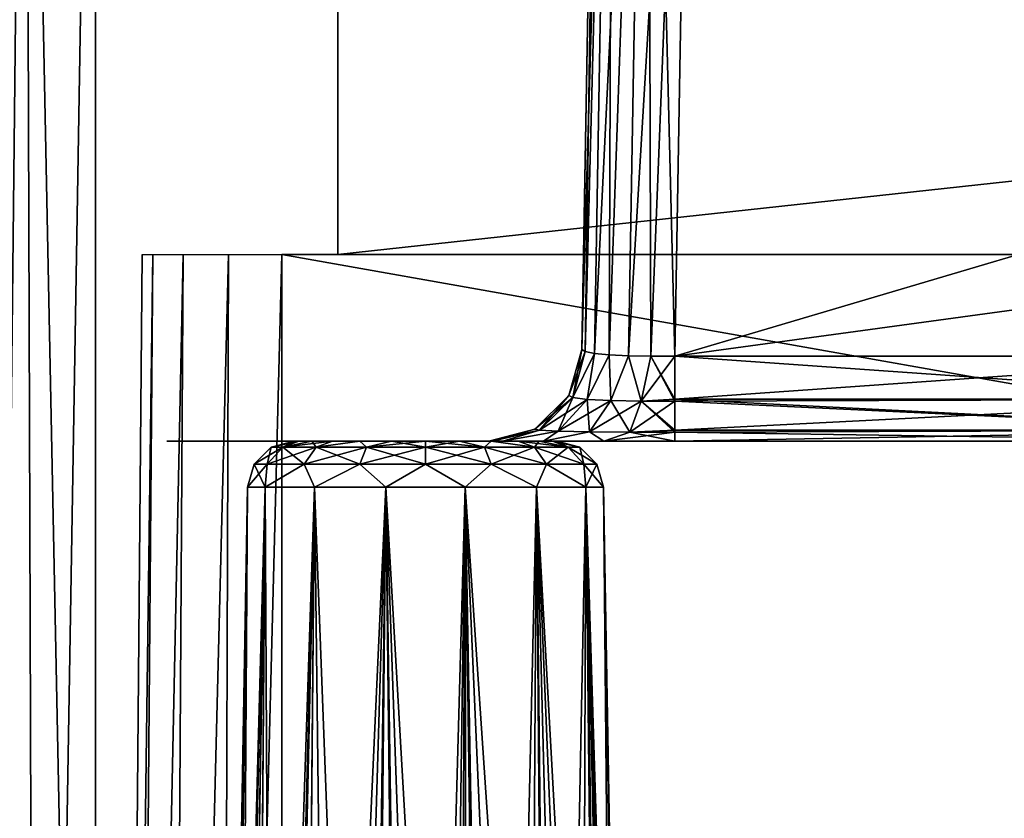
# Model space of a CAD drawing. Header units: millimetres. Extents: x -96 to 96, y -34 to 18.
# Tile 35 of 192: x -74.81 to -64.25, y -8.04 to 0.52. Entities that reach past the tile are written whole.
import ezdxf

# ---------------------------------------------------------------- set-up
doc = ezdxf.new("R2010")
doc.units = ezdxf.units.MM
doc.header["$LTSCALE"] = 65.185185
for name, color, linetype in [('2', 7, 'CONTINUOUS'), ('22', 7, 'CONTINUOUS'), ('23', 7, 'CONTINUOUS'), ('24', 7, 'CONTINUOUS'), ('26', 7, 'CONTINUOUS'), ('27', 7, 'CONTINUOUS'), ('53', 7, 'CONTINUOUS'), ('6', 7, 'CONTINUOUS'), ('7', 7, 'CONTINUOUS'), ('737', 7, 'CONTINUOUS'), ('76', 7, 'CONTINUOUS'), ('766', 7, 'CONTINUOUS'), ('767', 7, 'CONTINUOUS'), ('77', 7, 'CONTINUOUS'), ('779', 7, 'CONTINUOUS'), ('78', 7, 'CONTINUOUS'), ('782', 7, 'CONTINUOUS'), ('784', 7, 'CONTINUOUS'), ('786', 7, 'CONTINUOUS'), ('788', 7, 'CONTINUOUS'), ('789', 7, 'CONTINUOUS'), ('79', 7, 'CONTINUOUS'), ('790', 7, 'CONTINUOUS'), ('791', 7, 'CONTINUOUS'), ('792', 7, 'CONTINUOUS'), ('9', 7, 'CONTINUOUS')]:
    doc.layers.add(name, color=color, linetype=linetype)

msp = doc.modelspace()

# ---------------------------------------------------------------- linework, layer by layer
at = {"layer": '2', "color": 7, "linetype": 'Continuous'}
for points in [[(-3.619, -27.5, 22.147), (-74, 10.203, 22.476), (-74, -27.5, 22.147), (-3.619, -27.5, 22.147)], [(-3.812, -7.428, 22.322), (-74, 10.203, 22.476), (-3.619, -27.5, 22.147), (-3.812, -7.428, 22.322)], [(-3.974, 10.203, 22.476), (-74, 10.203, 22.476), (-3.812, -7.428, 22.322), (-3.974, 10.203, 22.476)]]:
    msp.add_3dface(points, dxfattribs=at)
at = {"layer": '22', "color": 7, "linetype": 'Continuous'}
for points in [[(72, -2, 20), (72, -27.5, 20.223), (-72, -27.5, 20.223), (72, -2, 20)], [(-72, -2, 20), (72, -2, 20), (-72, -27.5, 20.223), (-72, -2, 20)]]:
    msp.add_3dface(points, dxfattribs=at)
at = {"layer": '23', "color": 7, "linetype": 'Continuous'}
for points in [[(-73.5, -2, 18.5), (-73.723, -27.5, 18.5), (-73.723, -27.5, -18.5), (-73.5, -2, 18.5)], [(-73.5, -2, -18.5), (-73.5, -2, 18.5), (-73.723, -27.5, -18.5), (-73.5, -2, -18.5)]]:
    msp.add_3dface(points, dxfattribs=at)
at = {"layer": '24', "color": 7, "linetype": 'Continuous'}
for points in [[(-72, -2, -20), (-72, -27.5, -20.223), (72, -27.5, -20.223), (-72, -2, -20)], [(72, -2, -20), (-72, -2, -20), (72, -27.5, -20.223), (72, -2, -20)]]:
    msp.add_3dface(points, dxfattribs=at)
at = {"layer": '26', "color": 7, "linetype": 'Continuous'}
for points in [[(71.4, -2, 19.4), (-71.4, -2, 19.4), (71.4, 13.6, 19.809), (71.4, -2, 19.4)], [(71.4, 13.6, 19.809), (-71.4, -2, 19.4), (-71.4, 13.6, 19.809), (71.4, 13.6, 19.809)]]:
    msp.add_3dface(points, dxfattribs=at)
at = {"layer": '27', "color": 7, "linetype": 'Continuous'}
for points in [[(-71.4, -2, -19.4), (71.4, -2, -19.4), (-71.4, 13.6, -19.809), (-71.4, -2, -19.4)], [(-71.4, 13.6, -19.809), (71.4, -2, -19.4), (71.4, 13.6, -19.809), (-71.4, 13.6, -19.809)]]:
    msp.add_3dface(points, dxfattribs=at)
at = {"layer": '53', "color": 7, "linetype": 'Continuous'}
for points in [[(-73.591, -27.5, 19.159), (-73.723, -27.5, 18.5), (-73.386, -2, 19.074), (-73.591, -27.5, 19.159)], [(-73.723, -27.5, 18.5), (-73.5, -2, 18.5), (-73.386, -2, 19.074), (-73.723, -27.5, 18.5)], [(-73.061, -2, 19.561), (-73.591, -27.5, 19.159), (-73.386, -2, 19.074), (-73.061, -2, 19.561)], [(-73.218, -27.5, 19.718), (-73.591, -27.5, 19.159), (-73.061, -2, 19.561), (-73.218, -27.5, 19.718)], [(-72.659, -27.5, 20.091), (-73.218, -27.5, 19.718), (-72.574, -2, 19.886), (-72.659, -27.5, 20.091)], [(-72.574, -2, 19.886), (-73.218, -27.5, 19.718), (-73.061, -2, 19.561), (-72.574, -2, 19.886)], [(-72, -2, 20), (-72.659, -27.5, 20.091), (-72.574, -2, 19.886), (-72, -2, 20)], [(-72, -2, 20), (-72, -27.5, 20.223), (-72.659, -27.5, 20.091), (-72, -2, 20)]]:
    msp.add_3dface(points, dxfattribs=at)
at = {"layer": '6', "color": 7, "linetype": 'Continuous'}
for points in [[(-74, -27.5, -22.147), (-3.974, 10.203, -22.476), (-3.789, -9.805, -22.301), (-74, -27.5, -22.147)], [(-74, 10.203, -22.476), (-3.974, 10.203, -22.476), (-74, -27.5, -22.147), (-74, 10.203, -22.476)]]:
    msp.add_3dface(points, dxfattribs=at)
at = {"layer": '7', "color": 7, "linetype": 'Continuous'}
for points in [[(-75.397, 10.203, -21.897), (-74.756, 10.203, -22.325), (-75.164, -27.5, -21.664), (-75.397, 10.203, -21.897)], [(-75.164, -27.5, -21.664), (-74.756, 10.203, -22.325), (-74.63, -27.5, -22.021), (-75.164, -27.5, -21.664)], [(-74.756, 10.203, -22.325), (-74, 10.203, -22.476), (-74.63, -27.5, -22.021), (-74.756, 10.203, -22.325)], [(-74, 10.203, -22.476), (-74, -27.5, -22.147), (-74.63, -27.5, -22.021), (-74, 10.203, -22.476)]]:
    msp.add_3dface(points, dxfattribs=at)
at = {"layer": '737', "color": 7, "linetype": 'Continuous', "true_color": 0xe0f2ff}
for points in [[(-73.235, -4, -17.9), (-73.095, -4, -18.602), (-73.235, -4, 17.9), (-73.235, -4, -17.9)], [(-73.235, -4, 17.9), (-73.095, -4, -18.602), (-73.095, -4, 18.602), (-73.235, -4, 17.9)], [(-73.095, -4, -18.602), (-72.697, -4, -19.197), (-73.095, -4, 18.602), (-73.095, -4, -18.602)], [(-73.095, -4, 18.602), (-72.697, -4, -19.197), (-72.697, -4, 19.197), (-73.095, -4, 18.602)], [(-72.697, -4, -19.197), (-72.102, -4, -19.595), (-72.697, -4, 19.197), (-72.697, -4, -19.197)], [(-72.697, -4, 19.197), (-72.102, -4, -19.595), (-72.102, -4, 19.595), (-72.697, -4, 19.197)], [(-72.102, -4, 19.595), (-71.4, -4, -19.735), (-71.4, -4, 19.735), (-72.102, -4, 19.595)], [(-72.102, -4, -19.595), (-71.4, -4, -19.735), (-72.102, -4, 19.595), (-72.102, -4, -19.595)], [(-69.783, -4, 19.735), (-71.4, -4, 19.735), (-69.783, -4, 2.088), (-69.783, -4, 19.735)], [(-71.4, -4, -19.735), (-69.783, -4, -19.735), (-71.4, -4, 19.735), (-71.4, -4, -19.735)], [(-71.4, -4, 19.735), (-69.783, -4, -2.088), (-69.783, -4, 2.088), (-71.4, -4, 19.735)], [(-69.783, -4, -19.735), (-69.783, -4, -2.088), (-71.4, -4, 19.735), (-69.783, -4, -19.735)], [(-69.783, -4, 2.088), (-69.744, -4, -1.697), (-69.744, -4, 1.697), (-69.783, -4, 2.088)], [(-69.783, -4, -2.088), (-69.744, -4, -1.697), (-69.783, -4, 2.088), (-69.783, -4, -2.088)], [(-69.744, -4, -1.697), (-69.63, -4, -1.32), (-69.744, -4, 1.697), (-69.744, -4, -1.697)], [(-69.744, -4, 1.697), (-69.63, -4, -1.32), (-69.63, -4, 1.32), (-69.744, -4, 1.697)], [(-69.63, -4, 1.32), (-69.196, -4, -0.669), (-69.196, -4, 0.669), (-69.63, -4, 1.32)], [(-69.63, -4, -1.32), (-69.196, -4, -0.669), (-69.63, -4, 1.32), (-69.63, -4, -1.32)], [(-69.196, -4, 0.669), (-68.548, -4, -0.235), (-68.548, -4, 0.235), (-69.196, -4, 0.669)], [(-69.196, -4, -0.669), (-68.548, -4, -0.235), (-69.196, -4, 0.669), (-69.196, -4, -0.669)], [(-68.548, -4, 0.235), (-67.785, -4, -0.084), (-67.785, -4, 0.084), (-68.548, -4, 0.235)], [(-68.548, -4, -0.235), (-67.785, -4, -0.084), (-68.548, -4, 0.235), (-68.548, -4, -0.235)], [(-67.785, -4, 0.084), (-61.221, -4, -0.084), (-61.221, -4, 0.084), (-67.785, -4, 0.084)], [(-67.785, -4, -0.084), (-61.221, -4, -0.084), (-67.785, -4, 0.084), (-67.785, -4, -0.084)]]:
    msp.add_3dface(points, dxfattribs=at)
at = {"layer": '76', "color": 7, "linetype": 'Continuous'}
for points in [[(-72.713, -24.197, -16.961), (-72.712, -24.156, -16.928), (-72.369, -4.491, -16.961), (-72.713, -24.197, -16.961)], [(-72.712, -24.156, -16.928), (-72.711, -24.115, -16.896), (-72.369, -4.491, -16.961), (-72.712, -24.156, -16.928)], [(-72.711, -24.115, -16.896), (-72.678, -23.734, -16.616), (-72.369, -4.491, -16.961), (-72.711, -24.115, -16.896)], [(-72.678, -23.734, -16.616), (-72.606, -23.29, -16.328), (-72.369, -4.491, -16.961), (-72.678, -23.734, -16.616)], [(-72.606, -23.29, -16.328), (-72.488, -22.78, -16.038), (-72.369, -4.491, -16.961), (-72.606, -23.29, -16.328)], [(-72.488, -22.78, -16.038), (-72.318, -22.199, -15.749), (-72.18, -4.491, -16.133), (-72.488, -22.78, -16.038)], [(-72.369, -4.491, -16.961), (-72.488, -22.78, -16.038), (-72.18, -4.491, -16.133), (-72.369, -4.491, -16.961)], [(-72.318, -22.199, -15.749), (-72.09, -21.551, -15.473), (-72.18, -4.491, -16.133), (-72.318, -22.199, -15.749)], [(-72.18, -4.491, -16.133), (-72.09, -21.551, -15.473), (-71.651, -4.491, -15.469), (-72.18, -4.491, -16.133)], [(-72.09, -21.551, -15.473), (-71.803, -20.851, -15.225), (-71.651, -4.491, -15.469), (-72.09, -21.551, -15.473)], [(-71.803, -20.851, -15.225), (-71.46, -20.123, -15.021), (-71.651, -4.491, -15.469), (-71.803, -20.851, -15.225)], [(-71.651, -4.491, -15.469), (-71.087, -19.429, -14.884), (-70.885, -4.491, -15.1), (-71.651, -4.491, -15.469)], [(-71.46, -20.123, -15.021), (-71.087, -19.429, -14.884), (-71.651, -4.491, -15.469), (-71.46, -20.123, -15.021)], [(-71.087, -19.429, -14.884), (-70.725, -18.839, -14.818), (-70.885, -4.491, -15.1), (-71.087, -19.429, -14.884)], [(-70.725, -18.839, -14.818), (-70.396, -18.367, -14.811), (-70.885, -4.491, -15.1), (-70.725, -18.839, -14.818)], [(-70.885, -4.491, -15.1), (-70.107, -18.006, -14.846), (-70.036, -4.491, -15.1), (-70.885, -4.491, -15.1)], [(-70.396, -18.367, -14.811), (-70.107, -18.006, -14.846), (-70.885, -4.491, -15.1), (-70.396, -18.367, -14.811)], [(-70.107, -18.006, -14.846), (-69.859, -17.74, -14.907), (-70.036, -4.491, -15.1), (-70.107, -18.006, -14.846)], [(-69.466, -17.412, -15.072), (-69.171, -17.261, -15.263), (-70.036, -4.491, -15.1), (-69.466, -17.412, -15.072)], [(-70.036, -4.491, -15.1), (-69.171, -17.261, -15.263), (-69.271, -4.491, -15.469), (-70.036, -4.491, -15.1)], [(-69.859, -17.74, -14.907), (-69.466, -17.412, -15.072), (-70.036, -4.491, -15.1), (-69.859, -17.74, -14.907)], [(-68.739, -17.273, -15.704), (-68.555, -17.434, -15.998), (-69.271, -4.491, -15.469), (-68.739, -17.273, -15.704)], [(-69.271, -4.491, -15.469), (-68.555, -17.434, -15.998), (-68.741, -4.491, -16.133), (-69.271, -4.491, -15.469)], [(-68.94, -17.222, -15.469), (-68.739, -17.273, -15.704), (-69.271, -4.491, -15.469), (-68.94, -17.222, -15.469)], [(-69.171, -17.261, -15.263), (-68.94, -17.222, -15.469), (-69.271, -4.491, -15.469), (-69.171, -17.261, -15.263)], [(-68.309, -18.412, -16.929), (-68.308, -18.455, -16.961), (-68.741, -4.491, -16.133), (-68.309, -18.412, -16.929)], [(-68.741, -4.491, -16.133), (-68.308, -18.455, -16.961), (-68.552, -4.491, -16.961), (-68.741, -4.491, -16.133)], [(-68.311, -18.37, -16.898), (-68.309, -18.412, -16.929), (-68.741, -4.491, -16.133), (-68.311, -18.37, -16.898)], [(-68.343, -18.021, -16.619), (-68.311, -18.37, -16.898), (-68.741, -4.491, -16.133), (-68.343, -18.021, -16.619)], [(-68.4, -17.763, -16.382), (-68.343, -18.021, -16.619), (-68.741, -4.491, -16.133), (-68.4, -17.763, -16.382)], [(-68.555, -17.434, -15.998), (-68.4, -17.763, -16.382), (-68.741, -4.491, -16.133), (-68.555, -17.434, -15.998)]]:
    msp.add_3dface(points, dxfattribs=at)
at = {"layer": '766', "color": 7, "linetype": 'Continuous', "true_color": 0xe0f2ff}
for points in [[(-62.889, 8.691, -2.11), (-61.842, -1.329, -1.234), (-67.581, 8.605, -2.103), (-62.889, 8.691, -2.11)], [(-67.785, -3.087, -1.08), (-67.581, 8.605, -2.103), (-61.221, -3.087, -1.08), (-67.785, -3.087, -1.08)], [(-61.221, -3.087, -1.08), (-67.581, 8.605, -2.103), (-61.635, -2.247, -1.153), (-61.221, -3.087, -1.08)], [(-67.581, 8.605, -2.103), (-61.842, -1.329, -1.234), (-61.635, -2.247, -1.153), (-67.581, 8.605, -2.103)]]:
    msp.add_3dface(points, dxfattribs=at)
at = {"layer": '767', "color": 7, "linetype": 'Continuous', "true_color": 0xe0f2ff}
for points in [[(-62.889, 8.691, 2.11), (-67.581, 8.605, 2.103), (-61.842, -1.329, 1.234), (-62.889, 8.691, 2.11)], [(-67.581, 8.605, 2.103), (-67.785, -3.087, 1.08), (-61.842, -1.329, 1.234), (-67.581, 8.605, 2.103)], [(-61.842, -1.329, 1.234), (-67.785, -3.087, 1.08), (-61.634, -2.249, 1.153), (-61.842, -1.329, 1.234)], [(-67.785, -3.087, 1.08), (-61.221, -3.087, 1.08), (-61.634, -2.249, 1.153), (-67.785, -3.087, 1.08)]]:
    msp.add_3dface(points, dxfattribs=at)
at = {"layer": '77', "color": 7, "linetype": 'Continuous'}
for points in [[(-72.667, -24.742, -17.46), (-72.713, -24.197, -16.961), (-72.18, -4.491, -17.789), (-72.667, -24.742, -17.46)], [(-72.713, -24.197, -16.961), (-72.369, -4.491, -16.961), (-72.18, -4.491, -17.789), (-72.713, -24.197, -16.961)], [(-72.535, -25.083, -17.878), (-72.667, -24.742, -17.46), (-72.18, -4.491, -17.789), (-72.535, -25.083, -17.878)], [(-72.346, -25.273, -18.227), (-72.535, -25.083, -17.878), (-72.18, -4.491, -17.789), (-72.346, -25.273, -18.227)], [(-71.651, -4.491, -18.453), (-72.346, -25.273, -18.227), (-72.18, -4.491, -17.789), (-71.651, -4.491, -18.453)], [(-72.115, -25.345, -18.519), (-72.346, -25.273, -18.227), (-71.651, -4.491, -18.453), (-72.115, -25.345, -18.519)], [(-71.838, -25.311, -18.768), (-72.115, -25.345, -18.519), (-71.651, -4.491, -18.453), (-71.838, -25.311, -18.768)], [(-71.5, -25.161, -18.978), (-71.838, -25.311, -18.768), (-70.885, -4.491, -18.821), (-71.5, -25.161, -18.978)], [(-70.885, -4.491, -18.821), (-71.838, -25.311, -18.768), (-71.651, -4.491, -18.453), (-70.885, -4.491, -18.821)], [(-71.088, -24.859, -19.136), (-71.5, -25.161, -18.978), (-70.885, -4.491, -18.821), (-71.088, -24.859, -19.136)], [(-70.591, -24.354, -19.212), (-71.088, -24.859, -19.136), (-70.885, -4.491, -18.821), (-70.591, -24.354, -19.212)], [(-70.036, -4.491, -18.821), (-70.591, -24.354, -19.212), (-70.885, -4.491, -18.821), (-70.036, -4.491, -18.821)], [(-70.31, -24.004, -19.205), (-70.591, -24.354, -19.212), (-70.036, -4.491, -18.821), (-70.31, -24.004, -19.205)], [(-70.011, -23.579, -19.157), (-70.31, -24.004, -19.205), (-70.036, -4.491, -18.821), (-70.011, -23.579, -19.157)], [(-69.271, -4.491, -18.453), (-69.7, -23.073, -19.06), (-70.036, -4.491, -18.821), (-69.271, -4.491, -18.453)], [(-69.7, -23.073, -19.06), (-70.011, -23.579, -19.157), (-70.036, -4.491, -18.821), (-69.7, -23.073, -19.06)], [(-69.386, -22.485, -18.906), (-69.7, -23.073, -19.06), (-69.271, -4.491, -18.453), (-69.386, -22.485, -18.906)], [(-69.081, -21.818, -18.688), (-69.386, -22.485, -18.906), (-69.271, -4.491, -18.453), (-69.081, -21.818, -18.688)], [(-68.741, -4.491, -17.789), (-69.081, -21.818, -18.688), (-69.271, -4.491, -18.453), (-68.741, -4.491, -17.789)], [(-68.803, -21.088, -18.405), (-69.081, -21.818, -18.688), (-68.741, -4.491, -17.789), (-68.803, -21.088, -18.405)], [(-68.573, -20.327, -18.061), (-68.803, -21.088, -18.405), (-68.741, -4.491, -17.789), (-68.573, -20.327, -18.061)], [(-68.413, -19.606, -17.687), (-68.573, -20.327, -18.061), (-68.741, -4.491, -17.789), (-68.413, -19.606, -17.687)], [(-68.552, -4.491, -16.961), (-68.413, -19.606, -17.687), (-68.741, -4.491, -17.789), (-68.552, -4.491, -16.961)], [(-68.413, -19.606, -17.687), (-68.552, -4.491, -16.961), (-68.329, -18.979, -17.316), (-68.413, -19.606, -17.687)], [(-68.552, -4.491, -16.961), (-68.308, -18.455, -16.961), (-68.329, -18.979, -17.316), (-68.552, -4.491, -16.961)]]:
    msp.add_3dface(points, dxfattribs=at)
at = {"layer": '779', "color": 7, "linetype": 'Continuous', "true_color": 0xe0f2ff}
for points in [[(-67.785, -3.55, -0.919), (-67.785, -3.087, -1.08), (-61.221, -3.55, -0.919), (-67.785, -3.55, -0.919)], [(-67.785, -3.087, -1.08), (-61.221, -3.087, -1.08), (-61.221, -3.55, -0.919), (-67.785, -3.087, -1.08)], [(-61.221, -3.88, -0.558), (-67.785, -3.55, -0.919), (-61.221, -3.55, -0.919), (-61.221, -3.88, -0.558)], [(-67.785, -3.569, -0.906), (-67.785, -3.55, -0.919), (-61.221, -3.88, -0.558), (-67.785, -3.569, -0.906)], [(-67.785, -3.88, -0.558), (-67.785, -3.569, -0.906), (-61.221, -3.88, -0.558), (-67.785, -3.88, -0.558)], [(-67.785, -3.902, -0.516), (-67.785, -3.88, -0.558), (-61.221, -3.88, -0.558), (-67.785, -3.902, -0.516)], [(-61.221, -4, -0.084), (-67.785, -3.902, -0.516), (-61.221, -3.88, -0.558), (-61.221, -4, -0.084)], [(-61.221, -4, -0.084), (-67.785, -4, -0.084), (-67.785, -3.902, -0.516), (-61.221, -4, -0.084)]]:
    msp.add_3dface(points, dxfattribs=at)
at = {"layer": '78', "color": 7, "linetype": 'Continuous'}
for points in [[(-71.991, -4.065, -16.327), (-71.869, -4, -16.961), (-72.117, -4.065, -16.961), (-71.991, -4.065, -16.327)], [(-71.632, -4.065, -15.79), (-71.681, -4, -16.256), (-71.991, -4.065, -16.327), (-71.632, -4.065, -15.79)], [(-71.681, -4, -16.256), (-71.821, -4, -16.596), (-71.991, -4.065, -16.327), (-71.681, -4, -16.256)], [(-71.821, -4, -16.596), (-71.869, -4, -16.961), (-71.991, -4.065, -16.327), (-71.821, -4, -16.596)], [(-71.457, -4, -15.965), (-71.681, -4, -16.256), (-71.632, -4.065, -15.79), (-71.457, -4, -15.965)], [(-71.094, -4.065, -15.431), (-71.165, -4, -15.741), (-71.632, -4.065, -15.79), (-71.094, -4.065, -15.431)], [(-71.165, -4, -15.741), (-71.457, -4, -15.965), (-71.632, -4.065, -15.79), (-71.165, -4, -15.741)], [(-70.825, -4, -15.6), (-71.165, -4, -15.741), (-71.094, -4.065, -15.431), (-70.825, -4, -15.6)], [(-70.461, -4.065, -15.305), (-70.825, -4, -15.6), (-71.094, -4.065, -15.431), (-70.461, -4.065, -15.305)], [(-70.461, -4, -15.552), (-70.825, -4, -15.6), (-70.461, -4.065, -15.305), (-70.461, -4, -15.552)], [(-69.827, -4.065, -15.431), (-70.461, -4, -15.552), (-70.461, -4.065, -15.305), (-69.827, -4.065, -15.431)], [(-70.096, -4, -15.6), (-70.461, -4, -15.552), (-69.827, -4.065, -15.431), (-70.096, -4, -15.6)], [(-69.756, -4, -15.741), (-70.096, -4, -15.6), (-69.827, -4.065, -15.431), (-69.756, -4, -15.741)], [(-69.29, -4.065, -15.79), (-69.756, -4, -15.741), (-69.827, -4.065, -15.431), (-69.29, -4.065, -15.79)], [(-69.465, -4, -15.965), (-69.756, -4, -15.741), (-69.29, -4.065, -15.79), (-69.465, -4, -15.965)], [(-68.931, -4.065, -16.327), (-69.465, -4, -15.965), (-69.29, -4.065, -15.79), (-68.931, -4.065, -16.327)], [(-69.241, -4, -16.256), (-69.465, -4, -15.965), (-68.931, -4.065, -16.327), (-69.241, -4, -16.256)], [(-69.1, -4, -16.596), (-69.241, -4, -16.256), (-68.931, -4.065, -16.327), (-69.1, -4, -16.596)], [(-68.805, -4.065, -16.961), (-69.1, -4, -16.596), (-68.931, -4.065, -16.327), (-68.805, -4.065, -16.961)], [(-69.052, -4, -16.961), (-69.1, -4, -16.596), (-68.805, -4.065, -16.961), (-69.052, -4, -16.961)], [(-72.159, -4.245, -16.257), (-72.117, -4.065, -16.961), (-72.299, -4.245, -16.961), (-72.159, -4.245, -16.257)], [(-71.761, -4.245, -15.661), (-71.991, -4.065, -16.327), (-72.159, -4.245, -16.257), (-71.761, -4.245, -15.661)], [(-71.991, -4.065, -16.327), (-72.117, -4.065, -16.961), (-72.159, -4.245, -16.257), (-71.991, -4.065, -16.327)], [(-71.632, -4.065, -15.79), (-71.991, -4.065, -16.327), (-71.761, -4.245, -15.661), (-71.632, -4.065, -15.79)], [(-71.164, -4.245, -15.262), (-71.632, -4.065, -15.79), (-71.761, -4.245, -15.661), (-71.164, -4.245, -15.262)], [(-71.094, -4.065, -15.431), (-71.632, -4.065, -15.79), (-71.164, -4.245, -15.262), (-71.094, -4.065, -15.431)], [(-70.461, -4.245, -15.122), (-71.094, -4.065, -15.431), (-71.164, -4.245, -15.262), (-70.461, -4.245, -15.122)], [(-70.461, -4.065, -15.305), (-71.094, -4.065, -15.431), (-70.461, -4.245, -15.122), (-70.461, -4.065, -15.305)], [(-69.757, -4.245, -15.262), (-70.461, -4.065, -15.305), (-70.461, -4.245, -15.122), (-69.757, -4.245, -15.262)], [(-69.827, -4.065, -15.431), (-70.461, -4.065, -15.305), (-69.757, -4.245, -15.262), (-69.827, -4.065, -15.431)], [(-69.161, -4.245, -15.661), (-69.827, -4.065, -15.431), (-69.757, -4.245, -15.262), (-69.161, -4.245, -15.661)], [(-69.29, -4.065, -15.79), (-69.827, -4.065, -15.431), (-69.161, -4.245, -15.661), (-69.29, -4.065, -15.79)], [(-68.931, -4.065, -16.327), (-69.29, -4.065, -15.79), (-68.762, -4.245, -16.257), (-68.931, -4.065, -16.327)], [(-68.762, -4.245, -16.257), (-69.29, -4.065, -15.79), (-69.161, -4.245, -15.661), (-68.762, -4.245, -16.257)], [(-68.805, -4.065, -16.961), (-68.931, -4.065, -16.327), (-68.622, -4.245, -16.961), (-68.805, -4.065, -16.961)], [(-68.622, -4.245, -16.961), (-68.931, -4.065, -16.327), (-68.762, -4.245, -16.257), (-68.622, -4.245, -16.961)], [(-72.369, -4.491, -16.961), (-72.18, -4.491, -16.133), (-72.299, -4.245, -16.961), (-72.369, -4.491, -16.961)], [(-72.18, -4.491, -16.133), (-72.159, -4.245, -16.257), (-72.299, -4.245, -16.961), (-72.18, -4.491, -16.133)], [(-72.18, -4.491, -16.133), (-71.761, -4.245, -15.661), (-72.159, -4.245, -16.257), (-72.18, -4.491, -16.133)], [(-72.18, -4.491, -16.133), (-71.651, -4.491, -15.469), (-71.761, -4.245, -15.661), (-72.18, -4.491, -16.133)], [(-71.651, -4.491, -15.469), (-71.164, -4.245, -15.262), (-71.761, -4.245, -15.661), (-71.651, -4.491, -15.469)], [(-71.651, -4.491, -15.469), (-70.885, -4.491, -15.1), (-71.164, -4.245, -15.262), (-71.651, -4.491, -15.469)], [(-70.885, -4.491, -15.1), (-70.461, -4.245, -15.122), (-71.164, -4.245, -15.262), (-70.885, -4.491, -15.1)], [(-70.885, -4.491, -15.1), (-70.036, -4.491, -15.1), (-70.461, -4.245, -15.122), (-70.885, -4.491, -15.1)], [(-70.036, -4.491, -15.1), (-69.757, -4.245, -15.262), (-70.461, -4.245, -15.122), (-70.036, -4.491, -15.1)], [(-70.036, -4.491, -15.1), (-69.271, -4.491, -15.469), (-69.757, -4.245, -15.262), (-70.036, -4.491, -15.1)], [(-69.271, -4.491, -15.469), (-69.161, -4.245, -15.661), (-69.757, -4.245, -15.262), (-69.271, -4.491, -15.469)], [(-69.271, -4.491, -15.469), (-68.741, -4.491, -16.133), (-69.161, -4.245, -15.661), (-69.271, -4.491, -15.469)], [(-68.741, -4.491, -16.133), (-68.762, -4.245, -16.257), (-69.161, -4.245, -15.661), (-68.741, -4.491, -16.133)], [(-68.741, -4.491, -16.133), (-68.552, -4.491, -16.961), (-68.762, -4.245, -16.257), (-68.741, -4.491, -16.133)], [(-68.552, -4.491, -16.961), (-68.622, -4.245, -16.961), (-68.762, -4.245, -16.257), (-68.552, -4.491, -16.961)]]:
    msp.add_3dface(points, dxfattribs=at)
at = {"layer": '782', "color": 7, "linetype": 'Continuous', "true_color": 0xe0f2ff}
for points in [[(-61.221, -3.55, 0.919), (-61.221, -3.087, 1.08), (-67.785, -3.55, 0.919), (-61.221, -3.55, 0.919)], [(-61.221, -3.087, 1.08), (-67.785, -3.087, 1.08), (-67.785, -3.55, 0.919), (-61.221, -3.087, 1.08)], [(-67.785, -3.569, 0.906), (-61.221, -3.55, 0.919), (-67.785, -3.55, 0.919), (-67.785, -3.569, 0.906)], [(-61.221, -3.88, 0.558), (-61.221, -3.55, 0.919), (-67.785, -3.88, 0.558), (-61.221, -3.88, 0.558)], [(-67.785, -3.88, 0.558), (-61.221, -3.55, 0.919), (-67.785, -3.569, 0.906), (-67.785, -3.88, 0.558)], [(-67.785, -4, 0.084), (-61.221, -4, 0.084), (-61.221, -3.88, 0.558), (-67.785, -4, 0.084)], [(-67.785, -4, 0.084), (-61.221, -3.88, 0.558), (-67.785, -3.902, 0.516), (-67.785, -4, 0.084)], [(-67.785, -3.902, 0.516), (-61.221, -3.88, 0.558), (-67.785, -3.88, 0.558), (-67.785, -3.902, 0.516)]]:
    msp.add_3dface(points, dxfattribs=at)
at = {"layer": '784', "color": 7, "linetype": 'Continuous', "true_color": 0xe0f2ff}
for points in [[(-68.649, -3.059, 1.583), (-68.447, 8.576, 2.601), (-68.749, -3.039, 1.827), (-68.649, -3.059, 1.583)], [(-68.447, 8.576, 2.601), (-68.581, 8.535, 3.099), (-68.749, -3.039, 1.827), (-68.447, 8.576, 2.601)], [(-68.491, -3.074, 1.374), (-68.447, 8.576, 2.601), (-68.649, -3.059, 1.583), (-68.491, -3.074, 1.374)], [(-68.284, -3.084, 1.214), (-68.08, 8.602, 2.236), (-68.491, -3.074, 1.374), (-68.284, -3.084, 1.214)], [(-68.08, 8.602, 2.236), (-68.447, 8.576, 2.601), (-68.491, -3.074, 1.374), (-68.08, 8.602, 2.236)], [(-68.043, -3.089, 1.114), (-68.08, 8.602, 2.236), (-68.284, -3.084, 1.214), (-68.043, -3.089, 1.114)], [(-67.785, -3.087, 1.08), (-67.581, 8.605, 2.103), (-68.08, 8.602, 2.236), (-67.785, -3.087, 1.08)], [(-67.785, -3.087, 1.08), (-68.08, 8.602, 2.236), (-68.043, -3.089, 1.114), (-67.785, -3.087, 1.08)], [(-68.581, 8.535, 3.099), (-68.783, -3.017, 2.088), (-68.749, -3.039, 1.827), (-68.581, 8.535, 3.099)]]:
    msp.add_3dface(points, dxfattribs=at)
at = {"layer": '786', "color": 7, "linetype": 'Continuous', "true_color": 0xe0f2ff}
for points in [[(-68.783, -3.017, -2.088), (-68.447, 8.576, -2.601), (-68.749, -3.039, -1.827), (-68.783, -3.017, -2.088)], [(-68.581, 8.535, -3.099), (-68.447, 8.576, -2.601), (-68.783, -3.017, -2.088), (-68.581, 8.535, -3.099)], [(-68.749, -3.039, -1.827), (-68.447, 8.576, -2.601), (-68.649, -3.059, -1.583), (-68.749, -3.039, -1.827)], [(-68.649, -3.059, -1.583), (-68.08, 8.602, -2.236), (-68.491, -3.074, -1.374), (-68.649, -3.059, -1.583)], [(-68.447, 8.576, -2.601), (-68.08, 8.602, -2.236), (-68.649, -3.059, -1.583), (-68.447, 8.576, -2.601)], [(-68.491, -3.074, -1.374), (-68.08, 8.602, -2.236), (-68.284, -3.084, -1.214), (-68.491, -3.074, -1.374)], [(-68.08, 8.602, -2.236), (-67.581, 8.605, -2.103), (-68.284, -3.084, -1.214), (-68.08, 8.602, -2.236)], [(-68.284, -3.084, -1.214), (-67.581, 8.605, -2.103), (-68.043, -3.089, -1.114), (-68.284, -3.084, -1.214)], [(-67.581, 8.605, -2.103), (-67.785, -3.087, -1.08), (-68.043, -3.089, -1.114), (-67.581, 8.605, -2.103)]]:
    msp.add_3dface(points, dxfattribs=at)
at = {"layer": '788', "color": 7, "linetype": 'Continuous', "true_color": 0xe0f2ff}
for points in [[(-68.581, 8.535, 3.099), (-68.581, 8.535, 18.578), (-68.783, -3.017, 2.088), (-68.581, 8.535, 3.099)], [(-68.765, -2, -18.762), (-68.581, 8.535, -3.099), (-68.783, -3.017, -19.718), (-68.765, -2, -18.762)], [(-68.581, 8.535, -3.099), (-68.783, -3.017, -2.088), (-68.783, -3.017, -19.718), (-68.581, 8.535, -3.099)], [(-68.783, -3.017, 2.088), (-68.581, 8.535, 18.578), (-68.765, -2, 18.762), (-68.783, -3.017, 2.088)], [(-68.581, 8.535, -18.578), (-68.581, 8.535, -3.099), (-68.765, -2, -18.762), (-68.581, 8.535, -18.578)], [(-68.765, -2, -19.7), (-68.765, -2, -18.762), (-68.783, -3.017, -19.718), (-68.765, -2, -19.7)], [(-68.765, -2, 19.7), (-68.783, -3.017, 2.088), (-68.765, -2, 18.762), (-68.765, -2, 19.7)], [(-68.783, -3.017, 19.718), (-68.783, -3.017, 2.088), (-68.765, -2, 19.7), (-68.783, -3.017, 19.718)]]:
    msp.add_3dface(points, dxfattribs=at)
at = {"layer": '789', "color": 7, "linetype": 'Continuous', "true_color": 0xe0f2ff}
for points in [[(-68.783, -3.017, -19.718), (-68.783, -3.017, -2.088), (-68.923, -3.51, -2.088), (-68.783, -3.017, -19.718)], [(-68.923, -3.51, -19.726), (-68.783, -3.017, -19.718), (-68.923, -3.51, -2.088), (-68.923, -3.51, -19.726)], [(-69.288, -3.869, -2.088), (-68.923, -3.51, -19.726), (-68.923, -3.51, -2.088), (-69.288, -3.869, -2.088)], [(-69.288, -3.869, -19.733), (-68.923, -3.51, -19.726), (-69.288, -3.869, -2.088), (-69.288, -3.869, -19.733)], [(-69.783, -4, -2.088), (-69.783, -4, -19.735), (-69.288, -3.869, -19.733), (-69.783, -4, -2.088)], [(-69.783, -4, -2.088), (-69.288, -3.869, -19.733), (-69.288, -3.869, -2.088), (-69.783, -4, -2.088)]]:
    msp.add_3dface(points, dxfattribs=at)
at = {"layer": '79', "color": 7, "linetype": 'Continuous'}
for points in [[(-72.117, -4.065, -16.961), (-71.821, -4, -17.325), (-71.991, -4.065, -17.594), (-72.117, -4.065, -16.961)], [(-72.117, -4.065, -16.961), (-71.869, -4, -16.961), (-71.821, -4, -17.325), (-72.117, -4.065, -16.961)], [(-71.991, -4.065, -17.594), (-71.457, -4, -17.957), (-71.632, -4.065, -18.132), (-71.991, -4.065, -17.594)], [(-71.681, -4, -17.665), (-71.457, -4, -17.957), (-71.991, -4.065, -17.594), (-71.681, -4, -17.665)], [(-71.821, -4, -17.325), (-71.681, -4, -17.665), (-71.991, -4.065, -17.594), (-71.821, -4, -17.325)], [(-71.632, -4.065, -18.132), (-71.165, -4, -18.181), (-71.094, -4.065, -18.491), (-71.632, -4.065, -18.132)], [(-71.457, -4, -17.957), (-71.165, -4, -18.181), (-71.632, -4.065, -18.132), (-71.457, -4, -17.957)], [(-71.165, -4, -18.181), (-70.825, -4, -18.321), (-71.094, -4.065, -18.491), (-71.165, -4, -18.181)], [(-71.094, -4.065, -18.491), (-70.461, -4, -18.369), (-70.461, -4.065, -18.617), (-71.094, -4.065, -18.491)], [(-70.825, -4, -18.321), (-70.461, -4, -18.369), (-71.094, -4.065, -18.491), (-70.825, -4, -18.321)], [(-70.461, -4.065, -18.617), (-70.096, -4, -18.321), (-69.827, -4.065, -18.491), (-70.461, -4.065, -18.617)], [(-70.461, -4, -18.369), (-70.096, -4, -18.321), (-70.461, -4.065, -18.617), (-70.461, -4, -18.369)], [(-70.096, -4, -18.321), (-69.756, -4, -18.181), (-69.827, -4.065, -18.491), (-70.096, -4, -18.321)], [(-69.827, -4.065, -18.491), (-69.756, -4, -18.181), (-69.29, -4.065, -18.132), (-69.827, -4.065, -18.491)], [(-69.756, -4, -18.181), (-69.465, -4, -17.957), (-69.29, -4.065, -18.132), (-69.756, -4, -18.181)], [(-69.465, -4, -17.957), (-69.241, -4, -17.665), (-69.29, -4.065, -18.132), (-69.465, -4, -17.957)], [(-69.29, -4.065, -18.132), (-69.241, -4, -17.665), (-68.931, -4.065, -17.594), (-69.29, -4.065, -18.132)], [(-69.241, -4, -17.665), (-69.1, -4, -17.325), (-68.931, -4.065, -17.594), (-69.241, -4, -17.665)], [(-69.1, -4, -17.325), (-69.052, -4, -16.961), (-68.931, -4.065, -17.594), (-69.1, -4, -17.325)], [(-69.052, -4, -16.961), (-68.805, -4.065, -16.961), (-68.931, -4.065, -17.594), (-69.052, -4, -16.961)], [(-72.299, -4.245, -16.961), (-71.991, -4.065, -17.594), (-72.159, -4.245, -17.664), (-72.299, -4.245, -16.961)], [(-72.299, -4.245, -16.961), (-72.117, -4.065, -16.961), (-71.991, -4.065, -17.594), (-72.299, -4.245, -16.961)], [(-72.159, -4.245, -17.664), (-71.632, -4.065, -18.132), (-71.761, -4.245, -18.261), (-72.159, -4.245, -17.664)], [(-71.991, -4.065, -17.594), (-71.632, -4.065, -18.132), (-72.159, -4.245, -17.664), (-71.991, -4.065, -17.594)], [(-71.761, -4.245, -18.261), (-71.094, -4.065, -18.491), (-71.164, -4.245, -18.659), (-71.761, -4.245, -18.261)], [(-71.632, -4.065, -18.132), (-71.094, -4.065, -18.491), (-71.761, -4.245, -18.261), (-71.632, -4.065, -18.132)], [(-71.164, -4.245, -18.659), (-70.461, -4.065, -18.617), (-70.461, -4.245, -18.799), (-71.164, -4.245, -18.659)], [(-71.094, -4.065, -18.491), (-70.461, -4.065, -18.617), (-71.164, -4.245, -18.659), (-71.094, -4.065, -18.491)], [(-70.461, -4.245, -18.799), (-69.827, -4.065, -18.491), (-69.757, -4.245, -18.659), (-70.461, -4.245, -18.799)], [(-70.461, -4.065, -18.617), (-69.827, -4.065, -18.491), (-70.461, -4.245, -18.799), (-70.461, -4.065, -18.617)], [(-69.827, -4.065, -18.491), (-69.29, -4.065, -18.132), (-69.757, -4.245, -18.659), (-69.827, -4.065, -18.491)], [(-69.757, -4.245, -18.659), (-69.29, -4.065, -18.132), (-69.161, -4.245, -18.261), (-69.757, -4.245, -18.659)], [(-69.29, -4.065, -18.132), (-68.931, -4.065, -17.594), (-69.161, -4.245, -18.261), (-69.29, -4.065, -18.132)], [(-69.161, -4.245, -18.261), (-68.931, -4.065, -17.594), (-68.762, -4.245, -17.664), (-69.161, -4.245, -18.261)], [(-68.931, -4.065, -17.594), (-68.805, -4.065, -16.961), (-68.762, -4.245, -17.664), (-68.931, -4.065, -17.594)], [(-68.805, -4.065, -16.961), (-68.622, -4.245, -16.961), (-68.762, -4.245, -17.664), (-68.805, -4.065, -16.961)], [(-72.369, -4.491, -16.961), (-72.299, -4.245, -16.961), (-72.159, -4.245, -17.664), (-72.369, -4.491, -16.961)], [(-72.18, -4.491, -17.789), (-72.369, -4.491, -16.961), (-72.159, -4.245, -17.664), (-72.18, -4.491, -17.789)], [(-71.651, -4.491, -18.453), (-72.18, -4.491, -17.789), (-71.761, -4.245, -18.261), (-71.651, -4.491, -18.453)], [(-72.18, -4.491, -17.789), (-72.159, -4.245, -17.664), (-71.761, -4.245, -18.261), (-72.18, -4.491, -17.789)], [(-71.651, -4.491, -18.453), (-71.761, -4.245, -18.261), (-71.164, -4.245, -18.659), (-71.651, -4.491, -18.453)], [(-70.885, -4.491, -18.821), (-71.651, -4.491, -18.453), (-71.164, -4.245, -18.659), (-70.885, -4.491, -18.821)], [(-70.885, -4.491, -18.821), (-71.164, -4.245, -18.659), (-70.461, -4.245, -18.799), (-70.885, -4.491, -18.821)], [(-70.036, -4.491, -18.821), (-70.885, -4.491, -18.821), (-70.461, -4.245, -18.799), (-70.036, -4.491, -18.821)], [(-70.036, -4.491, -18.821), (-70.461, -4.245, -18.799), (-69.757, -4.245, -18.659), (-70.036, -4.491, -18.821)], [(-69.271, -4.491, -18.453), (-70.036, -4.491, -18.821), (-69.757, -4.245, -18.659), (-69.271, -4.491, -18.453)], [(-69.271, -4.491, -18.453), (-69.757, -4.245, -18.659), (-69.161, -4.245, -18.261), (-69.271, -4.491, -18.453)], [(-68.741, -4.491, -17.789), (-69.271, -4.491, -18.453), (-69.161, -4.245, -18.261), (-68.741, -4.491, -17.789)], [(-68.741, -4.491, -17.789), (-69.161, -4.245, -18.261), (-68.762, -4.245, -17.664), (-68.741, -4.491, -17.789)], [(-68.622, -4.245, -16.961), (-68.741, -4.491, -17.789), (-68.762, -4.245, -17.664), (-68.622, -4.245, -16.961)], [(-68.552, -4.491, -16.961), (-68.741, -4.491, -17.789), (-68.622, -4.245, -16.961), (-68.552, -4.491, -16.961)]]:
    msp.add_3dface(points, dxfattribs=at)
at = {"layer": '790', "color": 7, "linetype": 'Continuous', "true_color": 0xe0f2ff}
for points in [[(-68.783, -3.017, -2.088), (-68.749, -3.039, -1.827), (-68.923, -3.51, -2.088), (-68.783, -3.017, -2.088)], [(-68.923, -3.51, -2.088), (-68.749, -3.039, -1.827), (-68.88, -3.532, -1.73), (-68.923, -3.51, -2.088)], [(-68.749, -3.039, -1.827), (-68.649, -3.059, -1.583), (-68.88, -3.532, -1.73), (-68.749, -3.039, -1.827)], [(-68.88, -3.532, -1.73), (-68.649, -3.059, -1.583), (-68.726, -3.551, -1.4), (-68.88, -3.532, -1.73)], [(-68.649, -3.059, -1.583), (-68.491, -3.074, -1.374), (-68.726, -3.551, -1.4), (-68.649, -3.059, -1.583)], [(-68.726, -3.551, -1.4), (-68.491, -3.074, -1.374), (-68.474, -3.563, -1.135), (-68.726, -3.551, -1.4)], [(-68.491, -3.074, -1.374), (-68.284, -3.084, -1.214), (-68.474, -3.563, -1.135), (-68.491, -3.074, -1.374)], [(-68.474, -3.563, -1.135), (-68.284, -3.084, -1.214), (-68.149, -3.57, -0.963), (-68.474, -3.563, -1.135)], [(-68.284, -3.084, -1.214), (-68.043, -3.089, -1.114), (-68.149, -3.57, -0.963), (-68.284, -3.084, -1.214)], [(-68.043, -3.089, -1.114), (-67.785, -3.087, -1.08), (-68.149, -3.57, -0.963), (-68.043, -3.089, -1.114)], [(-67.785, -3.087, -1.08), (-67.785, -3.55, -0.919), (-68.149, -3.57, -0.963), (-67.785, -3.087, -1.08)], [(-69.288, -3.869, -2.088), (-68.923, -3.51, -2.088), (-68.88, -3.532, -1.73), (-69.288, -3.869, -2.088)], [(-69.288, -3.869, -2.088), (-68.88, -3.532, -1.73), (-69.237, -3.882, -1.615), (-69.288, -3.869, -2.088)], [(-68.88, -3.532, -1.73), (-68.726, -3.551, -1.4), (-69.237, -3.882, -1.615), (-68.88, -3.532, -1.73)], [(-69.237, -3.882, -1.615), (-68.726, -3.551, -1.4), (-69.036, -3.892, -1.177), (-69.237, -3.882, -1.615)], [(-68.726, -3.551, -1.4), (-68.474, -3.563, -1.135), (-69.036, -3.892, -1.177), (-68.726, -3.551, -1.4)], [(-69.036, -3.892, -1.177), (-68.474, -3.563, -1.135), (-68.703, -3.899, -0.822), (-69.036, -3.892, -1.177)], [(-68.474, -3.563, -1.135), (-68.149, -3.57, -0.963), (-68.703, -3.899, -0.822), (-68.474, -3.563, -1.135)], [(-68.703, -3.899, -0.822), (-68.149, -3.57, -0.963), (-68.27, -3.902, -0.592), (-68.703, -3.899, -0.822)], [(-67.785, -3.569, -0.906), (-67.785, -3.88, -0.558), (-68.27, -3.902, -0.592), (-67.785, -3.569, -0.906)], [(-68.149, -3.57, -0.963), (-67.785, -3.569, -0.906), (-68.27, -3.902, -0.592), (-68.149, -3.57, -0.963)], [(-67.785, -3.55, -0.919), (-67.785, -3.569, -0.906), (-68.149, -3.57, -0.963), (-67.785, -3.55, -0.919)], [(-69.783, -4, -2.088), (-69.288, -3.869, -2.088), (-69.237, -3.882, -1.615), (-69.783, -4, -2.088)], [(-69.744, -4, -1.697), (-69.783, -4, -2.088), (-69.237, -3.882, -1.615), (-69.744, -4, -1.697)], [(-69.63, -4, -1.32), (-69.744, -4, -1.697), (-69.237, -3.882, -1.615), (-69.63, -4, -1.32)], [(-69.63, -4, -1.32), (-69.237, -3.882, -1.615), (-69.036, -3.892, -1.177), (-69.63, -4, -1.32)], [(-69.196, -4, -0.669), (-69.63, -4, -1.32), (-69.036, -3.892, -1.177), (-69.196, -4, -0.669)], [(-69.196, -4, -0.669), (-69.036, -3.892, -1.177), (-68.703, -3.899, -0.822), (-69.196, -4, -0.669)], [(-68.548, -4, -0.235), (-69.196, -4, -0.669), (-68.703, -3.899, -0.822), (-68.548, -4, -0.235)], [(-68.548, -4, -0.235), (-68.703, -3.899, -0.822), (-68.27, -3.902, -0.592), (-68.548, -4, -0.235)], [(-67.785, -4, -0.084), (-68.548, -4, -0.235), (-67.785, -3.902, -0.516), (-67.785, -4, -0.084)], [(-67.785, -3.902, -0.516), (-68.548, -4, -0.235), (-68.27, -3.902, -0.592), (-67.785, -3.902, -0.516)], [(-67.785, -3.88, -0.558), (-67.785, -3.902, -0.516), (-68.27, -3.902, -0.592), (-67.785, -3.88, -0.558)]]:
    msp.add_3dface(points, dxfattribs=at)
at = {"layer": '791', "color": 7, "linetype": 'Continuous', "true_color": 0xe0f2ff}
for points in [[(-68.88, -3.532, 1.73), (-68.783, -3.017, 2.088), (-68.923, -3.51, 2.088), (-68.88, -3.532, 1.73)], [(-68.749, -3.039, 1.827), (-68.783, -3.017, 2.088), (-68.88, -3.532, 1.73), (-68.749, -3.039, 1.827)], [(-68.649, -3.059, 1.583), (-68.749, -3.039, 1.827), (-68.88, -3.532, 1.73), (-68.649, -3.059, 1.583)], [(-68.726, -3.551, 1.4), (-68.649, -3.059, 1.583), (-68.88, -3.532, 1.73), (-68.726, -3.551, 1.4)], [(-68.491, -3.074, 1.374), (-68.649, -3.059, 1.583), (-68.726, -3.551, 1.4), (-68.491, -3.074, 1.374)], [(-68.474, -3.563, 1.135), (-68.491, -3.074, 1.374), (-68.726, -3.551, 1.4), (-68.474, -3.563, 1.135)], [(-68.284, -3.084, 1.214), (-68.491, -3.074, 1.374), (-68.474, -3.563, 1.135), (-68.284, -3.084, 1.214)], [(-68.149, -3.57, 0.963), (-68.284, -3.084, 1.214), (-68.474, -3.563, 1.135), (-68.149, -3.57, 0.963)], [(-68.043, -3.089, 1.114), (-68.284, -3.084, 1.214), (-68.149, -3.57, 0.963), (-68.043, -3.089, 1.114)], [(-67.785, -3.569, 0.906), (-68.043, -3.089, 1.114), (-68.149, -3.57, 0.963), (-67.785, -3.569, 0.906)], [(-67.785, -3.55, 0.919), (-67.785, -3.087, 1.08), (-68.043, -3.089, 1.114), (-67.785, -3.55, 0.919)], [(-67.785, -3.569, 0.906), (-67.785, -3.55, 0.919), (-68.043, -3.089, 1.114), (-67.785, -3.569, 0.906)], [(-69.237, -3.882, 1.615), (-68.923, -3.51, 2.088), (-69.288, -3.869, 2.088), (-69.237, -3.882, 1.615)], [(-68.88, -3.532, 1.73), (-68.923, -3.51, 2.088), (-69.237, -3.882, 1.615), (-68.88, -3.532, 1.73)], [(-69.036, -3.892, 1.177), (-68.88, -3.532, 1.73), (-69.237, -3.882, 1.615), (-69.036, -3.892, 1.177)], [(-68.726, -3.551, 1.4), (-68.88, -3.532, 1.73), (-69.036, -3.892, 1.177), (-68.726, -3.551, 1.4)], [(-68.703, -3.899, 0.822), (-68.726, -3.551, 1.4), (-69.036, -3.892, 1.177), (-68.703, -3.899, 0.822)], [(-68.474, -3.563, 1.135), (-68.726, -3.551, 1.4), (-68.703, -3.899, 0.822), (-68.474, -3.563, 1.135)], [(-68.27, -3.902, 0.592), (-68.474, -3.563, 1.135), (-68.703, -3.899, 0.822), (-68.27, -3.902, 0.592)], [(-68.149, -3.57, 0.963), (-68.474, -3.563, 1.135), (-68.27, -3.902, 0.592), (-68.149, -3.57, 0.963)], [(-67.785, -3.902, 0.516), (-68.149, -3.57, 0.963), (-68.27, -3.902, 0.592), (-67.785, -3.902, 0.516)], [(-67.785, -3.88, 0.558), (-67.785, -3.569, 0.906), (-68.149, -3.57, 0.963), (-67.785, -3.88, 0.558)], [(-67.785, -3.902, 0.516), (-67.785, -3.88, 0.558), (-68.149, -3.57, 0.963), (-67.785, -3.902, 0.516)], [(-69.783, -4, 2.088), (-69.744, -4, 1.697), (-69.288, -3.869, 2.088), (-69.783, -4, 2.088)], [(-69.744, -4, 1.697), (-69.237, -3.882, 1.615), (-69.288, -3.869, 2.088), (-69.744, -4, 1.697)], [(-69.744, -4, 1.697), (-69.63, -4, 1.32), (-69.237, -3.882, 1.615), (-69.744, -4, 1.697)], [(-69.63, -4, 1.32), (-69.036, -3.892, 1.177), (-69.237, -3.882, 1.615), (-69.63, -4, 1.32)], [(-69.63, -4, 1.32), (-69.196, -4, 0.669), (-69.036, -3.892, 1.177), (-69.63, -4, 1.32)], [(-69.196, -4, 0.669), (-68.703, -3.899, 0.822), (-69.036, -3.892, 1.177), (-69.196, -4, 0.669)], [(-69.196, -4, 0.669), (-68.548, -4, 0.235), (-68.703, -3.899, 0.822), (-69.196, -4, 0.669)], [(-68.548, -4, 0.235), (-68.27, -3.902, 0.592), (-68.703, -3.899, 0.822), (-68.548, -4, 0.235)], [(-68.548, -4, 0.235), (-67.785, -4, 0.084), (-68.27, -3.902, 0.592), (-68.548, -4, 0.235)], [(-67.785, -4, 0.084), (-67.785, -3.902, 0.516), (-68.27, -3.902, 0.592), (-67.785, -4, 0.084)]]:
    msp.add_3dface(points, dxfattribs=at)
at = {"layer": '792', "color": 7, "linetype": 'Continuous', "true_color": 0xe0f2ff}
for points in [[(-68.783, -3.017, 2.088), (-68.783, -3.017, 19.718), (-68.923, -3.51, 19.726), (-68.783, -3.017, 2.088)], [(-68.923, -3.51, 2.088), (-68.783, -3.017, 2.088), (-68.923, -3.51, 19.726), (-68.923, -3.51, 2.088)], [(-69.288, -3.869, 2.088), (-68.923, -3.51, 2.088), (-69.288, -3.869, 19.733), (-69.288, -3.869, 2.088)], [(-69.288, -3.869, 19.733), (-68.923, -3.51, 2.088), (-68.923, -3.51, 19.726), (-69.288, -3.869, 19.733)], [(-69.783, -4, 19.735), (-69.288, -3.869, 2.088), (-69.288, -3.869, 19.733), (-69.783, -4, 19.735)], [(-69.783, -4, 19.735), (-69.783, -4, 2.088), (-69.288, -3.869, 2.088), (-69.783, -4, 19.735)]]:
    msp.add_3dface(points, dxfattribs=at)
at = {"layer": '9', "color": 7, "linetype": 'Continuous'}
for points in [[(-74.756, 10.203, 22.325), (-75.397, 10.203, 21.897), (-74.63, -27.5, 22.021), (-74.756, 10.203, 22.325)], [(-74.63, -27.5, 22.021), (-75.397, 10.203, 21.897), (-75.164, -27.5, 21.664), (-74.63, -27.5, 22.021)], [(-74, -27.5, 22.147), (-74.756, 10.203, 22.325), (-74.63, -27.5, 22.021), (-74, -27.5, 22.147)], [(-74, -27.5, 22.147), (-74, 10.203, 22.476), (-74.756, 10.203, 22.325), (-74, -27.5, 22.147)]]:
    msp.add_3dface(points, dxfattribs=at)

doc.saveas('drawing.dxf')
